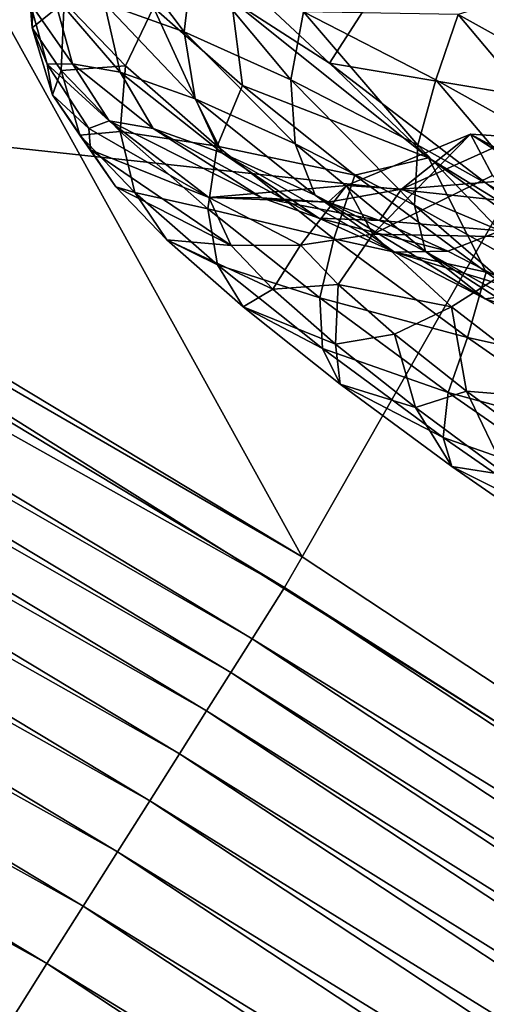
# Model space of a CAD drawing. Header units: metres. Extents: x -1651 to 0, y -1070 to 0.
# Tile 99 of 111: x -387 to -371, y -370 to -336. Entities that reach past the tile are written whole.
import ezdxf

# ---------------------------------------------------------------- set-up
doc = ezdxf.new("R2010")
doc.units = ezdxf.units.M

msp = doc.modelspace()

# ---------------------------------------------------------------- linework, layer by layer
at = {"layer": 'None'}
for points in [[(-435.659668, -319.654297, -377.175201), (-377.30127, -354.863586, -377.175201), (-420.308136, -277.076508, -60)], [(-420.308136, -277.076508, -60), (-377.30127, -354.863586, -377.175201), (-355.208771, -316.096222, -60)], [(-444.100098, -316.000854, -406), (-371.644379, -675.803894, -406), (-495.653809, -287.867249, -406)], [(-371.644379, -675.803894, -406), (-379.653595, -690.296692, -406), (-495.653809, -287.867249, -406)], [(-495.653809, -287.867249, -406), (-379.653595, -690.296692, -406), (-387.854187, -704.601257, -406)], [(-365.747498, -306.445068, -62.999996), (-405.507202, -338.635468, -406), (-444.100098, -316.000854, -406)], [(-365.747498, -306.445068, -62.999996), (-298.524719, -350.212921, -62.999996), (-405.507202, -338.635468, -406)], [(-341.815216, -616.413513, -406), (-356.292084, -646.405518, -406), (-444.100098, -316.000854, -406)], [(-356.292084, -646.405518, -406), (-371.644379, -675.803894, -406), (-444.100098, -316.000854, -406)], [(-444.100098, -316.000854, -406), (-405.507202, -338.635468, -406), (-341.815216, -616.413513, -406)], [(-377.30127, -354.863586, -377.175201), (-320.422455, -392.416199, -377.175201), (-355.208771, -316.096222, -60)], [(-359.734283, -613.318115, -403), (-498.573669, -318.762085, -403), (-694.077942, -820.897461, -403)], [(-498.573669, -318.762085, -403), (-359.734283, -613.318115, -403), (-448.937836, -346.290924, -403)], [(-435.659668, -319.654297, -377.175201), (-436.24707, -320.725464, -382.385681), (-377.30127, -354.863586, -377.175201)], [(-436.24707, -320.725464, -382.385681), (-437.308411, -322.568237, -387.314758), (-377.914093, -355.923676, -382.385681)], [(-436.24707, -320.725464, -382.385681), (-377.914093, -355.923676, -382.385681), (-377.30127, -354.863586, -377.175201)], [(-437.308411, -322.568237, -387.314758), (-437.999786, -323.768677, -389.61441), (-379.049469, -357.721771, -387.314758)], [(-437.308411, -322.568237, -387.314758), (-379.049469, -357.721771, -387.314758), (-377.914093, -355.923676, -382.385681)], [(-437.999786, -323.768677, -389.61441), (-438.79068, -325.141846, -391.779236), (-379.789124, -358.893097, -389.61441)], [(-437.999786, -323.768677, -389.61441), (-379.789124, -358.893097, -389.61441), (-379.049469, -357.721771, -387.314758)], [(-438.79068, -325.141846, -391.779236), (-439.674255, -326.675964, -393.793457), (-380.635193, -360.232971, -391.779236)], [(-438.79068, -325.141846, -391.779236), (-380.635193, -360.232971, -391.779236), (-379.789124, -358.893097, -389.61441)], [(-439.674255, -326.675964, -393.793457), (-440.643677, -328.359161, -395.641296), (-381.580414, -361.729889, -393.793457)], [(-439.674255, -326.675964, -393.793457), (-381.580414, -361.729889, -393.793457), (-380.635193, -360.232971, -391.779236)], [(-440.643677, -328.359161, -395.641296), (-441.691864, -330.179047, -397.307617), (-382.617493, -363.372253, -395.641296)], [(-440.643677, -328.359161, -395.641296), (-382.617493, -363.372253, -395.641296), (-381.580414, -361.729889, -393.793457)], [(-441.691864, -330.179047, -397.307617), (-442.810303, -332.121002, -398.780426), (-383.7388, -365.14801, -397.307617)], [(-441.691864, -330.179047, -397.307617), (-383.7388, -365.14801, -397.307617), (-382.617493, -363.372253, -395.641296)], [(-384.935303, -367.042877, -398.780426), (-442.810303, -332.121002, -398.780426), (-443.990326, -334.1698, -400.048401)], [(-383.7388, -365.14801, -397.307617), (-442.810303, -332.121002, -398.780426), (-384.935303, -367.042877, -398.780426)], [(-445.223083, -336.310211, -401.100159), (-386.197632, -369.041992, -400.048401), (-443.990326, -334.1698, -400.048401)], [(-443.990326, -334.1698, -400.048401), (-386.197632, -369.041992, -400.048401), (-384.935303, -367.042877, -398.780426)], [(-445.223083, -336.310211, -401.100159), (-387.516418, -371.130493, -401.100159), (-386.197632, -369.041992, -400.048401)], [(-298.524719, -350.212921, -62.999996), (-355.983276, -369.770508, -406), (-405.507202, -338.635468, -406)], [(-405.507202, -338.635468, -406), (-334.922852, -601.223877, -406), (-341.815216, -616.413513, -406)], [(-355.983276, -369.770508, -406), (-309.661865, -539.102539, -406), (-405.507202, -338.635468, -406)], [(-309.661865, -539.102539, -406), (-315.602234, -554.773071, -406), (-405.507202, -338.635468, -406)], [(-405.507202, -338.635468, -406), (-315.602234, -554.773071, -406), (-321.796661, -570.361023, -406)], [(-321.796661, -570.361023, -406), (-328.244324, -585.862122, -406), (-405.507202, -338.635468, -406)], [(-328.244324, -585.862122, -406), (-334.922852, -601.223877, -406), (-405.507202, -338.635468, -406)], [(-359.734283, -613.318115, -403), (-336.135834, -558.013428, -403), (-448.937836, -346.290924, -403)], [(-448.937836, -346.290924, -403), (-336.135834, -558.013428, -403), (-393.895142, -379.520782, -403)], [(-377.30127, -354.863586, -377.175201), (-377.914093, -355.923676, -382.385681), (-320.422455, -392.416199, -377.175201)], [(-377.914093, -355.923676, -382.385681), (-379.049469, -357.721771, -387.314758), (-321.077454, -393.44696, -382.385681)], [(-377.914093, -355.923676, -382.385681), (-321.077454, -393.44696, -382.385681), (-320.422455, -392.416199, -377.175201)], [(-379.049469, -357.721771, -387.314758), (-379.789124, -358.893097, -389.61441), (-322.285004, -395.197418, -387.314758)], [(-379.049469, -357.721771, -387.314758), (-322.285004, -395.197418, -387.314758), (-321.077454, -393.44696, -382.385681)], [(-379.789124, -358.893097, -389.61441), (-380.635193, -360.232971, -391.779236), (-323.071655, -396.337708, -389.61441)], [(-379.789124, -358.893097, -389.61441), (-323.071655, -396.337708, -389.61441), (-322.285004, -395.197418, -387.314758)], [(-380.635193, -360.232971, -391.779236), (-381.580414, -361.729889, -393.793457), (-323.971497, -397.64209, -391.779236)], [(-380.635193, -360.232971, -391.779236), (-323.971497, -397.64209, -391.779236), (-323.071655, -396.337708, -389.61441)], [(-381.580414, -361.729889, -393.793457), (-382.617493, -363.372253, -395.641296), (-324.976776, -399.099335, -393.793457)], [(-381.580414, -361.729889, -393.793457), (-324.976776, -399.099335, -393.793457), (-323.971497, -397.64209, -391.779236)], [(-382.617493, -363.372253, -395.641296), (-383.7388, -365.14801, -397.307617), (-326.079773, -400.698212, -395.641296)], [(-382.617493, -363.372253, -395.641296), (-326.079773, -400.698212, -395.641296), (-324.976776, -399.099335, -393.793457)], [(-327.272339, -402.42691, -397.307617), (-383.7388, -365.14801, -397.307617), (-384.935303, -367.042877, -398.780426)], [(-326.079773, -400.698212, -395.641296), (-383.7388, -365.14801, -397.307617), (-327.272339, -402.42691, -397.307617)], [(-386.197632, -369.041992, -400.048401), (-328.544891, -404.271576, -398.780426), (-384.935303, -367.042877, -398.780426)], [(-328.544891, -404.271576, -398.780426), (-327.272339, -402.42691, -397.307617), (-384.935303, -367.042877, -398.780426)], [(-387.516418, -371.130493, -401.100159), (-329.887451, -406.217712, -400.048401), (-386.197632, -369.041992, -400.048401)], [(-386.197632, -369.041992, -400.048401), (-329.887451, -406.217712, -400.048401), (-328.544891, -404.271576, -398.780426)]]:
    msp.add_3dface(points, dxfattribs=at)
at = {"layer": 'None012347'}
for points in [[(-376.962097, -326.634613, -239.814697), (-329.421814, -358.950592, -251.14978), (-379.625916, -326.573761, -251.160461)], [(-329.421814, -358.950592, -251.14978), (-332.085602, -358.88974, -262.495544), (-379.625916, -326.573761, -251.160461)], [(-379.625916, -326.573761, -251.160461), (-332.085602, -358.88974, -262.495544), (-378.46814, -328.977448, -262.505402)], [(-370.882263, -329.150757, -230.195404), (-330.579559, -356.546936, -239.80484), (-376.962097, -326.634613, -239.814697)], [(-330.579559, -356.546936, -239.80484), (-329.421814, -358.950592, -251.14978), (-376.962097, -326.634613, -239.814697)], [(-332.085602, -358.88974, -262.495544), (-338.165436, -356.373596, -272.114838), (-378.46814, -328.977448, -262.505402)], [(-378.46814, -328.977448, -262.505402), (-338.165436, -356.373596, -272.114838), (-373.6651, -333.479706, -272.122375)], [(-373.572052, -333.321381, -229.586258), (-365.001801, -337.909729, -223.157898), (-370.882263, -329.150757, -230.195404)], [(-384.198761, -335.566254, -238.426727), (-381.414276, -336.556702, -232.912537), (-384.027344, -333.079102, -238.214722)], [(-381.414276, -336.556702, -232.912537), (-381.126587, -334.110901, -232.470322), (-384.027344, -333.079102, -238.214722)], [(-376.354889, -337.65033, -271.513245), (-379.766144, -335.451416, -271.521118), (-381.157928, -333.148041, -261.896271)], [(-373.6651, -333.479706, -272.122375), (-376.354889, -337.65033, -271.513245), (-381.157928, -333.148041, -261.896271)], [(-373.572052, -333.321381, -229.586258), (-369.149963, -335.108459, -222.295258), (-365.001801, -337.909729, -223.157898)], [(-373.6651, -333.479706, -272.122375), (-365.947968, -339.395172, -278.547272), (-376.354889, -337.65033, -271.513245)], [(-338.165436, -356.373596, -272.114838), (-346.735687, -351.785248, -278.543213), (-373.6651, -333.479706, -272.122375)], [(-373.6651, -333.479706, -272.122375), (-346.735687, -351.785248, -278.543213), (-365.947968, -339.395172, -278.547272)], [(-386.780853, -335.556, -249.758148), (-386.651245, -333.963226, -255.854309), (-386.717499, -336.414978, -255.359406)], [(-386.717499, -336.414978, -255.359406), (-386.651245, -333.963226, -255.854309), (-385.59433, -335.516632, -261.822876)], [(-381.126587, -334.110901, -232.470322), (-381.414276, -336.556702, -232.912537), (-377.702148, -338.23175, -227.989716)], [(-377.259521, -335.855896, -227.34198), (-381.126587, -334.110901, -232.470322), (-377.702148, -338.23175, -227.989716)], [(-385.973938, -335.258301, -244.156708), (-386.780853, -335.556, -249.758148), (-385.312714, -337.667206, -244.298874)], [(-384.198761, -335.566254, -238.426727), (-385.973938, -335.258301, -244.156708), (-383.645874, -337.95636, -238.918625)], [(-385.973938, -335.258301, -244.156708), (-385.312714, -337.667206, -244.298874), (-383.645874, -337.95636, -238.918625)], [(-369.149963, -335.108459, -222.295258), (-371.864075, -335.947113, -223.172882), (-366.888275, -338.715698, -220.157028)], [(-386.780853, -335.556, -249.758148), (-386.192535, -337.678375, -249.578064), (-385.312714, -337.667206, -244.298874)], [(-386.192535, -337.678375, -249.578064), (-386.780853, -335.556, -249.758148), (-386.717499, -336.414978, -255.359406)], [(-386.717499, -336.414978, -255.359406), (-385.59433, -335.516632, -261.822876), (-385.702942, -337.906097, -261.088776)], [(-385.702942, -337.906097, -261.088776), (-385.59433, -335.516632, -261.822876), (-383.456024, -337.734528, -267.566223)], [(-385.59433, -335.516632, -261.822876), (-382.4888, -335.704346, -268.425995), (-383.456024, -337.734528, -267.566223)], [(-383.645874, -337.95636, -238.918625), (-381.031311, -338.886353, -233.740967), (-384.198761, -335.566254, -238.426727)], [(-381.031311, -338.886353, -233.740967), (-381.414276, -336.556702, -232.912537), (-384.198761, -335.566254, -238.426727)], [(-383.456024, -337.734528, -267.566223), (-382.4888, -335.704346, -268.425995), (-380.269623, -340.538361, -272.693054)], [(-379.766144, -335.451416, -271.521118), (-379.381653, -338.430237, -273.369049), (-382.4888, -335.704346, -268.425995)], [(-380.269623, -340.538361, -272.693054), (-382.4888, -335.704346, -268.425995), (-379.381653, -338.430237, -273.369049)], [(-372.900543, -340.94281, -278.802551), (-379.766144, -335.451416, -271.521118), (-376.354889, -337.65033, -271.513245)], [(-379.766144, -335.451416, -271.521118), (-372.900543, -340.94281, -278.802551), (-379.381653, -338.430237, -273.369049)], [(-377.702148, -338.23175, -227.989716), (-373.269226, -340.506592, -223.990479), (-377.259521, -335.855896, -227.34198)], [(-373.269226, -340.506592, -223.990479), (-372.64151, -338.225708, -223.175781), (-377.259521, -335.855896, -227.34198)], [(-377.259521, -335.855896, -227.34198), (-372.64151, -338.225708, -223.175781), (-371.864075, -335.947113, -223.172882)], [(-372.64151, -338.225708, -223.175781), (-367.580658, -341.054871, -220.199066), (-371.864075, -335.947113, -223.172882)], [(-371.864075, -335.947113, -223.172882), (-367.580658, -341.054871, -220.199066), (-366.888275, -338.715698, -220.157028)], [(-386.192535, -337.678375, -249.578064), (-386.717499, -336.414978, -255.359406), (-386.010895, -338.753265, -254.817856)], [(-386.010895, -338.753265, -254.817856), (-386.717499, -336.414978, -255.359406), (-385.702942, -337.906097, -261.088776)], [(-377.702148, -338.23175, -227.989716), (-381.414276, -336.556702, -232.912537), (-377.545776, -340.459198, -229.118591)], [(-381.414276, -336.556702, -232.912537), (-381.031311, -338.886353, -233.740967), (-377.545776, -340.459198, -229.118591)], [(-385.312714, -337.667206, -244.298874), (-386.192535, -337.678375, -249.578064), (-384.035187, -339.661926, -244.579437)], [(-386.192535, -337.678375, -249.578064), (-384.73584, -339.920441, -249.443253), (-384.035187, -339.661926, -244.579437)], [(-384.73584, -339.920441, -249.443253), (-386.192535, -337.678375, -249.578064), (-386.010895, -338.753265, -254.817856)], [(-385.702942, -337.906097, -261.088776), (-383.456024, -337.734528, -267.566223), (-383.65036, -340.035126, -266.601959)], [(-383.645874, -337.95636, -238.918625), (-385.312714, -337.667206, -244.298874), (-382.493774, -339.929352, -239.604019)], [(-385.312714, -337.667206, -244.298874), (-384.035187, -339.661926, -244.579437), (-382.493774, -339.929352, -239.604019)], [(-383.65036, -340.035126, -266.601959), (-383.456024, -337.734528, -267.566223), (-380.269623, -340.538361, -272.693054)], [(-368.637756, -343.565765, -277.938141), (-372.900543, -340.94281, -278.802551), (-376.354889, -337.65033, -271.513245)], [(-365.947968, -339.395172, -278.547272), (-368.637756, -343.565765, -277.938141), (-376.354889, -337.65033, -271.513245)], [(-386.010895, -338.753265, -254.817856), (-385.702942, -337.906097, -261.088776), (-385.058258, -340.153412, -260.197571)], [(-385.058258, -340.153412, -260.197571), (-385.702942, -337.906097, -261.088776), (-383.65036, -340.035126, -266.601959)], [(-382.493774, -339.929352, -239.604019), (-380.075958, -340.789368, -234.815964), (-383.645874, -337.95636, -238.918625)], [(-380.075958, -340.789368, -234.815964), (-381.031311, -338.886353, -233.740967), (-383.645874, -337.95636, -238.918625)], [(-379.381653, -338.430237, -273.369049), (-375.464996, -341.548676, -277.425446), (-380.269623, -340.538361, -272.693054)], [(-372.900543, -340.94281, -278.802551), (-375.464996, -341.548676, -277.425446), (-379.381653, -338.430237, -273.369049)], [(-377.545776, -340.459198, -229.118591), (-373.383392, -342.595215, -225.363434), (-377.702148, -338.23175, -227.989716)], [(-373.383392, -342.595215, -225.363434), (-373.269226, -340.506592, -223.990479), (-377.702148, -338.23175, -227.989716)], [(-373.269226, -340.506592, -223.990479), (-368.411194, -343.222382, -221.133057), (-372.64151, -338.225708, -223.175781)], [(-368.411194, -343.222382, -221.133057), (-367.580658, -341.054871, -220.199066), (-372.64151, -338.225708, -223.175781)], [(-384.73584, -339.920441, -249.443253), (-386.010895, -338.753265, -254.817856), (-384.680847, -340.66629, -254.3069)], [(-384.680847, -340.66629, -254.3069), (-386.010895, -338.753265, -254.817856), (-385.058258, -340.153412, -260.197571)], [(-377.545776, -340.459198, -229.118591), (-381.031311, -338.886353, -233.740967), (-376.852692, -342.243866, -230.541412)], [(-381.031311, -338.886353, -233.740967), (-380.075958, -340.789368, -234.815964), (-376.852692, -342.243866, -230.541412)], [(-384.035187, -339.661926, -244.579437), (-384.73584, -339.920441, -249.443253), (-380.551575, -342.333038, -249.471878)], [(-382.493774, -339.929352, -239.604019), (-384.035187, -339.661926, -244.579437), (-378.711121, -342.340363, -241.395172)], [(-384.035187, -339.661926, -244.579437), (-380.551575, -342.333038, -249.471878), (-378.711121, -342.340363, -241.395172)], [(-385.058258, -340.153412, -260.197571), (-383.65036, -340.035126, -266.601959), (-383.130951, -342.152496, -265.374268)], [(-384.680847, -340.66629, -254.3069), (-385.058258, -340.153412, -260.197571), (-383.799866, -341.96109, -259.281799)], [(-383.799866, -341.96109, -259.281799), (-385.058258, -340.153412, -260.197571), (-383.130951, -342.152496, -265.374268)], [(-380.551575, -342.333038, -249.471878), (-384.73584, -339.920441, -249.443253), (-384.680847, -340.66629, -254.3069)], [(-383.130951, -342.152496, -265.374268), (-383.65036, -340.035126, -266.601959), (-380.591644, -342.726593, -271.523315)], [(-383.65036, -340.035126, -266.601959), (-380.269623, -340.538361, -272.693054), (-380.591644, -342.726593, -271.523315)], [(-378.711121, -342.340363, -241.395172), (-376.72641, -343.046295, -237.464813), (-382.493774, -339.929352, -239.604019)], [(-376.72641, -343.046295, -237.464813), (-380.075958, -340.789368, -234.815964), (-382.493774, -339.929352, -239.604019)], [(-375.753296, -341.914337, -249.833588), (-371.438385, -340.121307, -250.305115), (-373.837189, -342.039795, -242.231689)], [(-375.753296, -341.914337, -249.833588), (-374.846283, -343.609528, -257.434875), (-371.438385, -340.121307, -250.305115)], [(-374.846283, -343.609528, -257.434875), (-370.666656, -341.566498, -256.792328), (-371.438385, -340.121307, -250.305115)], [(-371.438385, -340.121307, -250.305115), (-369.805481, -340.226837, -243.817398), (-373.837189, -342.039795, -242.231689)], [(-369.805481, -340.226837, -243.817398), (-371.438385, -340.121307, -250.305115), (-365.677948, -343.23349, -246.177216)], [(-365.677948, -343.23349, -246.177216), (-371.438385, -340.121307, -250.305115), (-366.710938, -343.170044, -250.304108)], [(-371.438385, -340.121307, -250.305115), (-370.666656, -341.566498, -256.792328), (-366.710938, -343.170044, -250.304108)], [(-380.591644, -342.726593, -271.523315), (-380.269623, -340.538361, -272.693054), (-376.204559, -343.768311, -276.857422)], [(-380.269623, -340.538361, -272.693054), (-375.464996, -341.548676, -277.425446), (-376.204559, -343.768311, -276.857422)], [(-376.852692, -342.243866, -230.541412), (-373.00351, -344.219116, -227.068817), (-377.545776, -340.459198, -229.118591)], [(-373.00351, -344.219116, -227.068817), (-373.383392, -342.595215, -225.363434), (-377.545776, -340.459198, -229.118591)], [(-373.837189, -342.039795, -242.231689), (-369.805481, -340.226837, -243.817398), (-366.858337, -341.471191, -239.323303)], [(-373.383392, -342.595215, -225.363434), (-368.821838, -345.145233, -222.680405), (-373.269226, -340.506592, -223.990479)], [(-368.821838, -345.145233, -222.680405), (-368.411194, -343.222382, -221.133057), (-373.269226, -340.506592, -223.990479)], [(-380.551575, -342.333038, -249.471878), (-384.680847, -340.66629, -254.3069), (-379.783264, -344.008118, -257.548035)], [(-379.783264, -344.008118, -257.548035), (-384.680847, -340.66629, -254.3069), (-383.799866, -341.96109, -259.281799)], [(-376.852692, -342.243866, -230.541412), (-380.075958, -340.789368, -234.815964), (-374.080536, -344.240234, -233.955963)], [(-380.075958, -340.789368, -234.815964), (-376.72641, -343.046295, -237.464813), (-374.080536, -344.240234, -233.955963)], [(-375.464996, -341.548676, -277.425446), (-372.900543, -340.94281, -278.802551), (-370.889435, -344.939819, -280.43927)], [(-364.142853, -347.156677, -282.675873), (-372.900543, -340.94281, -278.802551), (-368.637756, -343.565765, -277.938141)], [(-372.900543, -340.94281, -278.802551), (-364.142853, -347.156677, -282.675873), (-370.889435, -344.939819, -280.43927)], [(-376.204559, -343.768311, -276.857422), (-375.464996, -341.548676, -277.425446), (-370.889435, -344.939819, -280.43927)], [(-370.666656, -341.566498, -256.792328), (-374.846283, -343.609528, -257.434875), (-368.31601, -343.738739, -261.285278)], [(-366.858337, -341.471191, -239.323303), (-370.39621, -343.493225, -236.988693), (-373.837189, -342.039795, -242.231689)], [(-380.551575, -342.333038, -249.471878), (-375.753296, -341.914337, -249.833588), (-376.39978, -342.494781, -242.340729)], [(-375.753296, -341.914337, -249.833588), (-380.551575, -342.333038, -249.471878), (-377.366211, -343.998169, -256.901398)], [(-374.846283, -343.609528, -257.434875), (-375.753296, -341.914337, -249.833588), (-377.366211, -343.998169, -256.901398)], [(-375.753296, -341.914337, -249.833588), (-373.837189, -342.039795, -242.231689), (-376.39978, -342.494781, -242.340729)], [(-382.017578, -343.809723, -264.06897), (-379.783264, -344.008118, -257.548035), (-383.799866, -341.96109, -259.281799)], [(-382.017578, -343.809723, -264.06897), (-383.799866, -341.96109, -259.281799), (-383.130951, -342.152496, -265.374268)], [(-382.017578, -343.809723, -264.06897), (-383.130951, -342.152496, -265.374268), (-380.258911, -344.679688, -269.99527)], [(-380.258911, -344.679688, -269.99527), (-383.130951, -342.152496, -265.374268), (-380.591644, -342.726593, -271.523315)], [(-374.080536, -344.240234, -233.955963), (-370.920868, -345.861694, -231.105423), (-376.852692, -342.243866, -230.541412)], [(-370.920868, -345.861694, -231.105423), (-373.00351, -344.219116, -227.068817), (-376.852692, -342.243866, -230.541412)], [(-376.39978, -342.494781, -242.340729), (-373.837189, -342.039795, -242.231689), (-374.610687, -343.131165, -238.797775)], [(-373.837189, -342.039795, -242.231689), (-370.39621, -343.493225, -236.988693), (-374.610687, -343.131165, -238.797775)], [(-378.711121, -342.340363, -241.395172), (-380.551575, -342.333038, -249.471878), (-376.39978, -342.494781, -242.340729)], [(-377.366211, -343.998169, -256.901398), (-380.551575, -342.333038, -249.471878), (-379.783264, -344.008118, -257.548035)], [(-376.39978, -342.494781, -242.340729), (-374.610687, -343.131165, -238.797775), (-378.711121, -342.340363, -241.395172)], [(-374.610687, -343.131165, -238.797775), (-376.72641, -343.046295, -237.464813), (-378.711121, -342.340363, -241.395172)], [(-373.00351, -344.219116, -227.068817), (-368.785187, -346.577271, -224.587677), (-373.383392, -342.595215, -225.363434)], [(-368.785187, -346.577271, -224.587677), (-368.821838, -345.145233, -222.680405), (-373.383392, -342.595215, -225.363434)], [(-380.258911, -344.679688, -269.99527), (-380.591644, -342.726593, -271.523315), (-376.689484, -345.827087, -275.520782)], [(-380.591644, -342.726593, -271.523315), (-376.204559, -343.768311, -276.857422), (-376.689484, -345.827087, -275.520782)], [(-374.080536, -344.240234, -233.955963), (-376.72641, -343.046295, -237.464813), (-372.225616, -344.207428, -235.634811)], [(-376.72641, -343.046295, -237.464813), (-374.610687, -343.131165, -238.797775), (-372.225616, -344.207428, -235.634811)], [(-374.610687, -343.131165, -238.797775), (-370.39621, -343.493225, -236.988693), (-372.225616, -344.207428, -235.634811)], [(-376.047424, -345.366089, -260.443695), (-374.846283, -343.609528, -257.434875), (-377.366211, -343.998169, -256.901398)], [(-372.101227, -346.145477, -262.676575), (-374.846283, -343.609528, -257.434875), (-376.047424, -345.366089, -260.443695)], [(-374.846283, -343.609528, -257.434875), (-372.101227, -346.145477, -262.676575), (-368.31601, -343.738739, -261.285278)], [(-370.39621, -343.493225, -236.988693), (-369.377411, -345.669037, -233.065247), (-372.225616, -344.207428, -235.634811)], [(-379.361664, -346.14679, -268.342285), (-378.320221, -345.525635, -261.477661), (-382.017578, -343.809723, -264.06897)], [(-378.320221, -345.525635, -261.477661), (-379.783264, -344.008118, -257.548035), (-382.017578, -343.809723, -264.06897)], [(-379.361664, -346.14679, -268.342285), (-382.017578, -343.809723, -264.06897), (-380.258911, -344.679688, -269.99527)], [(-376.689484, -345.827087, -275.520782), (-376.204559, -343.768311, -276.857422), (-371.538727, -347.211945, -279.832062)], [(-376.204559, -343.768311, -276.857422), (-370.889435, -344.939819, -280.43927), (-371.538727, -347.211945, -279.832062)], [(-368.31601, -343.738739, -261.285278), (-372.101227, -346.145477, -262.676575), (-367.904968, -349.385193, -266.328644)], [(-378.320221, -345.525635, -261.477661), (-377.366211, -343.998169, -256.901398), (-379.783264, -344.008118, -257.548035)], [(-376.047424, -345.366089, -260.443695), (-377.366211, -343.998169, -256.901398), (-378.320221, -345.525635, -261.477661)], [(-372.225616, -344.207428, -235.634811), (-369.377411, -345.669037, -233.065247), (-374.080536, -344.240234, -233.955963)], [(-369.377411, -345.669037, -233.065247), (-370.920868, -345.861694, -231.105423), (-374.080536, -344.240234, -233.955963)], [(-370.920868, -345.861694, -231.105423), (-367.458191, -347.797424, -229.068741), (-373.00351, -344.219116, -227.068817)], [(-367.458191, -347.797424, -229.068741), (-368.785187, -346.577271, -224.587677), (-373.00351, -344.219116, -227.068817)], [(-379.361664, -346.14679, -268.342285), (-380.258911, -344.679688, -269.99527), (-376.594879, -347.590973, -273.748779)], [(-380.258911, -344.679688, -269.99527), (-376.689484, -345.827087, -275.520782), (-376.594879, -347.590973, -273.748779)], [(-370.889435, -344.939819, -280.43927), (-365.830719, -348.473358, -282.294678), (-371.538727, -347.211945, -279.832062)], [(-370.889435, -344.939819, -280.43927), (-364.142853, -347.156677, -282.675873), (-365.830719, -348.473358, -282.294678)], [(-376.140076, -347.444031, -264.985474), (-378.320221, -345.525635, -261.477661), (-379.361664, -346.14679, -268.342285)], [(-376.140076, -347.444031, -264.985474), (-376.047424, -345.366089, -260.443695), (-378.320221, -345.525635, -261.477661)], [(-374.082153, -347.095398, -263.605743), (-376.047424, -345.366089, -260.443695), (-376.140076, -347.444031, -264.985474)], [(-374.082153, -347.095398, -263.605743), (-372.101227, -346.145477, -262.676575), (-376.047424, -345.366089, -260.443695)], [(-369.377411, -345.669037, -233.065247), (-366.256042, -347.41394, -231.229309), (-370.920868, -345.861694, -231.105423)], [(-376.594879, -347.590973, -273.748779), (-376.689484, -345.827087, -275.520782), (-372.210602, -349.132721, -278.376221)], [(-376.689484, -345.827087, -275.520782), (-371.538727, -347.211945, -279.832062), (-372.210602, -349.132721, -278.376221)], [(-366.256042, -347.41394, -231.229309), (-367.458191, -347.797424, -229.068741), (-370.920868, -345.861694, -231.105423)], [(-375.973358, -348.838989, -271.813324), (-376.140076, -347.444031, -264.985474), (-379.361664, -346.14679, -268.342285)], [(-375.973358, -348.838989, -271.813324), (-379.361664, -346.14679, -268.342285), (-376.594879, -347.590973, -273.748779)], [(-372.101227, -346.145477, -262.676575), (-374.082153, -347.095398, -263.605743), (-371.574951, -349.087524, -266.174164)], [(-367.904968, -349.385193, -266.328644), (-372.101227, -346.145477, -262.676575), (-371.574951, -349.087524, -266.174164)], [(-373.358704, -349.653992, -267.834747), (-374.082153, -347.095398, -263.605743), (-376.140076, -347.444031, -264.985474)], [(-371.574951, -349.087524, -266.174164), (-374.082153, -347.095398, -263.605743), (-373.358704, -349.653992, -267.834747)], [(-372.210602, -349.132721, -278.376221), (-371.538727, -347.211945, -279.832062), (-366.598755, -350.648407, -281.54718)], [(-371.538727, -347.211945, -279.832062), (-365.830719, -348.473358, -282.294678), (-366.598755, -350.648407, -281.54718)], [(-375.973358, -348.838989, -271.813324), (-376.594879, -347.590973, -273.748779), (-372.389404, -350.694855, -276.429932)], [(-372.389404, -350.694855, -276.429932), (-376.594879, -347.590973, -273.748779), (-372.210602, -349.132721, -278.376221)], [(-373.358704, -349.653992, -267.834747), (-376.140076, -347.444031, -264.985474), (-375.973358, -348.838989, -271.813324)], [(-372.08429, -351.70932, -274.292755), (-373.358704, -349.653992, -267.834747), (-375.973358, -348.838989, -271.813324)], [(-372.08429, -351.70932, -274.292755), (-375.973358, -348.838989, -271.813324), (-372.389404, -350.694855, -276.429932)], [(-370.166321, -352.010132, -269.870026), (-371.574951, -349.087524, -266.174164), (-373.358704, -349.653992, -267.834747)], [(-367.468628, -352.431458, -280.022614), (-372.389404, -350.694855, -276.429932), (-372.210602, -349.132721, -278.376221)], [(-366.598755, -350.648407, -281.54718), (-367.468628, -352.431458, -280.022614), (-372.210602, -349.132721, -278.376221)], [(-368.697235, -351.211426, -268.00882), (-371.574951, -349.087524, -266.174164), (-370.166321, -352.010132, -269.870026)], [(-367.904968, -349.385193, -266.328644), (-371.574951, -349.087524, -266.174164), (-368.697235, -351.211426, -268.00882)], [(-370.166321, -352.010132, -269.870026), (-373.358704, -349.653992, -267.834747), (-372.08429, -351.70932, -274.292755)], [(-367.468628, -352.431458, -280.022614), (-367.936829, -353.792267, -277.97583), (-372.389404, -350.694855, -276.429932)], [(-367.936829, -353.792267, -277.97583), (-372.08429, -351.70932, -274.292755), (-372.389404, -350.694855, -276.429932)], [(-367.966766, -354.573639, -275.722321), (-370.166321, -352.010132, -269.870026), (-372.08429, -351.70932, -274.292755)], [(-367.966766, -354.573639, -275.722321), (-372.08429, -351.70932, -274.292755), (-367.936829, -353.792267, -277.97583)]]:
    msp.add_3dface(points, dxfattribs=at)

doc.saveas('drawing.dxf')
